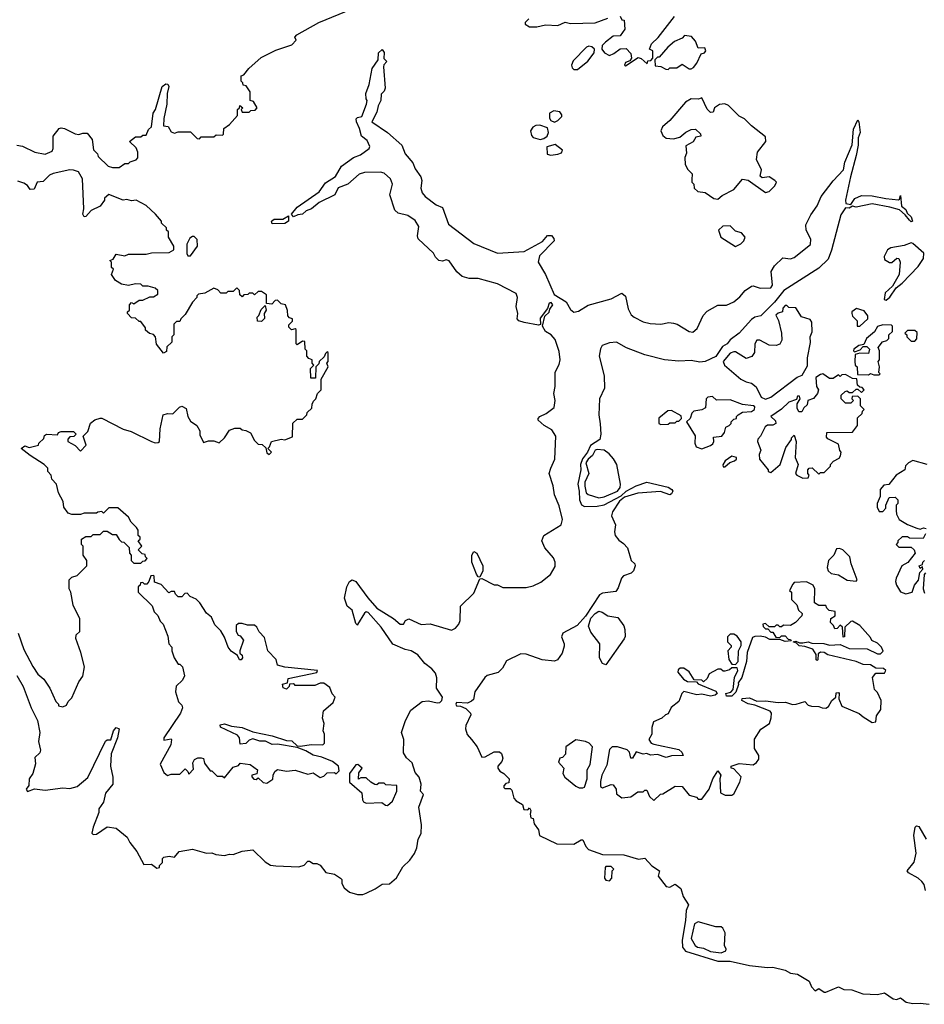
# Model space of a CAD drawing. Extents: x 2673034 to 2765626, y 830478 to 954748.
# Tile 7 of 126: x 2702002 to 2707099, y 848054 to 853601. Entities that reach past the tile are written whole.
import ezdxf

# ---------------------------------------------------------------- set-up
doc = ezdxf.new("R2010")
doc.units = 0

msp = doc.modelspace()

# ---------------------------------------------------------------- linework, layer by layer
at = {"layer": '0CON05XD'}
for points in [[(2701985, 852894.4), (2702017.6, 852887.6), (2702087.5, 852855), (2702145, 852843.3), (2702185, 852860), (2702190, 852875), (2702190, 852945), (2702225, 852987.5), (2702235, 852992.5), (2702255, 852987.5), (2702315, 852957.5), (2702335, 852953.3), (2702358.3, 852961.7), (2702381.7, 852961.7), (2702410, 852925), (2702418.3, 852868.3), (2702440, 852845), (2702445, 852830), (2702500, 852775), (2702525, 852767.5), (2702561.7, 852768.3), (2702595, 852790), (2702615, 852790), (2702625, 852800), (2702658.3, 852811.7), (2702667, 852823), (2702667.5, 852855), (2702658.3, 852878.3), (2702620, 852915), (2702655, 852940), (2702685, 852940), (2702695, 852950), (2702715, 852950), (2702728.1, 852981.9), (2702745, 852997.5), (2702754, 853075), (2702766.7, 853095), (2702804.6, 853225), (2702825, 853240), (2702837, 853237), (2702841.5, 853225), (2702832.2, 853185), (2702830.8, 853125), (2702814.2, 853045), (2702812.5, 853002.5), (2702838.3, 852998.3), (2702855, 852970), (2702875, 852962.5), (2702895, 852970), (2702965, 852970), (2703001.7, 852931.7), (2703015, 852930), (2703025, 852940), (2703095, 852940), (2703108.3, 852951.7), (2703145, 852950), (2703150, 852955), (2703151.7, 852988.3), (2703185, 853010), (2703228.3, 853061.7), (2703230, 853095), (2703240, 853105), (2703241.7, 853118.3), (2703260, 853105), (2703250, 853095), (2703255, 853080), (2703295, 853080), (2703305, 853090), (2703328.3, 853091.7), (2703340, 853105), (2703320, 853140), (2703300, 853145), (2703300, 853195), (2703278.3, 853228.3), (2703261.7, 853231.7), (2703260, 853245), (2703250, 853255), (2703250, 853285), (2703265, 853290), (2703293.6, 853326.4), (2703361.7, 853388.3), (2703445, 853430), (2703535, 853460), (2703560, 853485), (2703553, 853503), (2703563.3, 853515), (2703686.9, 853585), (2703948.4, 853691.6)], [(2705385, 853620), (2705395, 853600), (2705408.3, 853598.3), (2705411.7, 853548.3), (2705385, 853510), (2705345, 853507.5), (2705302.5, 853475), (2705283.3, 853455), (2705281.2, 853435), (2705296.7, 853415), (2705325, 853398.8), (2705350.5, 853409.5), (2705385, 853437.5), (2705418.3, 853438.3), (2705445, 853410), (2705450, 853385), (2705440, 853370), (2705415, 853360), (2705410, 853345), (2705415, 853340), (2705487, 853387), (2705503, 853383), (2705538.3, 853351.7), (2705541.7, 853368.3), (2705558.3, 853371.7), (2705570, 853385), (2705570, 853425), (2705550, 853435), (2705562.5, 853465), (2705599.3, 853500.7), (2705692, 853618)], [(2704870, 853605), (2704850, 853585), (2704850, 853575), (2704875, 853560), (2704915, 853560), (2704965, 853572.5), (2705035, 853567.5), (2705075, 853586.2), (2705105, 853580), (2705245, 853582.5), (2705315, 853610)], [(2705655, 853320), (2705665, 853330), (2705705, 853330), (2705735, 853350), (2705773.9, 853323.9), (2705785, 853323.3), (2705799.2, 853330.8), (2705816.7, 853355), (2705841.7, 853408.3), (2705860, 853415), (2705867.5, 853425), (2705861.7, 853441.7), (2705825, 853440), (2705810.7, 853480.7), (2705787, 853507), (2705748.3, 853511.7), (2705735, 853497.5), (2705691.7, 853478.3), (2705653.3, 853446.7), (2705605, 853390), (2705595, 853390), (2705580, 853375), (2705581.7, 853341.7), (2705615, 853337.5), (2705643, 853323), (2705655, 853320)], [(2701985.9, 849905.9), (2702022.3, 849845), (2702066.1, 849725), (2702102.6, 849652.6), (2702116.3, 849585), (2702108.6, 849535), (2702119.7, 849485), (2702115, 849471.1), (2702087.7, 849445), (2702091.6, 849408.4), (2702075.4, 849354.6), (2702054.4, 849325), (2702053.3, 849286.7), (2702037.5, 849265), (2702045, 849253.3), (2702085, 849267.5), (2702145, 849260), (2702245, 849273.3), (2702285, 849270), (2702325, 849281.2), (2702385, 849330.8), (2702485, 849535.8), (2702495, 849544), (2702516, 849544), (2702530, 849595), (2702545, 849612.5), (2702562.5, 849605), (2702552.5, 849555), (2702516.4, 849465), (2702513.1, 849395), (2702526.6, 849333.4), (2702526.6, 849293.4), (2702485, 849242.5), (2702475, 849192.5), (2702447.5, 849155), (2702447.5, 849135), (2702415, 849052.5), (2702408.3, 849018.3), (2702415, 849010), (2702435, 849013.3), (2702495, 849053.8), (2702546.1, 849046.1), (2702607.5, 848995), (2702622.5, 848965), (2702662, 848915), (2702700.7, 848840.7), (2702745, 848842.5), (2702775, 848820), (2702790, 848825), (2702790, 848835), (2702807, 848853), (2702807.5, 848875), (2702815, 848882.5), (2702845, 848888), (2702875, 848883.3), (2702900, 848915), (2702975, 848928), (2703055, 848906.2), (2703085, 848906.7), (2703107, 848897), (2703155, 848892.5), (2703185, 848900), (2703205, 848897.5), (2703255, 848916.7), (2703315, 848923.3), (2703385, 848856.2), (2703415, 848837.5), (2703445, 848833.3), (2703575, 848827.5), (2703605, 848837.5), (2703625, 848860), (2703635, 848860), (2703655, 848847.5), (2703677, 848847), (2703695, 848837.5), (2703726.4, 848796.4), (2703775, 848787.5), (2703810, 848765), (2703817.5, 848757.5), (2703817.5, 848735), (2703830.7, 848710.7), (2703860, 848685), (2703905, 848672.5), (2703935, 848672.5), (2703955, 848680), (2704005, 848703.8), (2704045, 848731.2), (2704085, 848733.3), (2704125, 848767.1), (2704161.4, 848828.6), (2704200, 848865), (2704225.7, 848904.3), (2704239.2, 848935), (2704247.5, 848985), (2704263.3, 849016.7), (2704265.6, 849065.6), (2704251.4, 849165), (2704276.7, 849235), (2704261.2, 849255), (2704264, 849295), (2704253.3, 849333.3), (2704230.5, 849360.5), (2704212.5, 849415), (2704182.3, 849442.3), (2704165, 849470), (2704166.2, 849545), (2704153.3, 849585), (2704175, 849653.3), (2704205, 849710.8), (2704270, 849760), (2704305, 849763.8), (2704355, 849751.8), (2704370, 849755), (2704381.1, 849765), (2704384.3, 849785), (2704351.2, 849835), (2704352.3, 849892.3), (2704345, 849920), (2704325, 849943.8), (2704284.4, 849974.4), (2704245, 850023.3), (2704207.5, 850045), (2704173.4, 850053.4), (2704105, 850083.1), (2704038.4, 850178.4), (2703965, 850261.9), (2703955, 850264.7), (2703945, 850257.8), (2703905.7, 850194.3), (2703905, 850190), (2703895, 850200), (2703876.2, 850275), (2703846.4, 850296.4), (2703832.7, 850342.7), (2703844.6, 850405.4), (2703860, 850435), (2703874.6, 850445.4), (2703895, 850436.5), (2703963.3, 850343.3), (2704015, 850285.4), (2704108.1, 850228.1), (2704145, 850196), (2704164.1, 850195.9), (2704175, 850216.7), (2704195, 850225.8), (2704264.4, 850194.4), (2704315, 850196.9), (2704435, 850161.2), (2704457.3, 850172.7), (2704476.7, 850195), (2704483.6, 850216.4), (2704485, 850297.5), (2704560.5, 850369.5), (2704595, 850450), (2704605, 850452.5), (2704675, 850417.5), (2704695, 850416.7), (2704725, 850402.5), (2704855, 850401.2), (2704895, 850411.4), (2704938.5, 850431.5), (2704992.9, 850475), (2705019.5, 850520.5), (2705019.5, 850545), (2705010, 850570), (2704960, 850625), (2704944.2, 850665), (2704955.7, 850694.3), (2705053.3, 850755), (2705060, 850785), (2705042.5, 850862.5), (2705014.4, 850924.4), (2705008.5, 850975), (2704986.2, 851045), (2704993.8, 851075), (2705017.8, 851125), (2705022.1, 851255), (2705001.1, 851291.1), (2704958, 851315), (2704922.5, 851345), (2704922.5, 851355), (2704932.5, 851365), (2704968.6, 851381.4), (2705014.1, 851415.9), (2705018.8, 851455), (2705011.2, 851495), (2705018.8, 851535), (2705019.4, 851615), (2705041.7, 851658.3), (2705048.1, 851685), (2705041.1, 851731.1), (2705019.7, 851799.7), (2704996.2, 851825), (2704965, 851844.3), (2704947.5, 851875), (2704960, 851930), (2704985, 851952.9), (2704989.1, 851970.9), (2705005.5, 851995), (2704996.8, 852006.8), (2704985, 852004), (2704975.8, 851974.2), (2704935, 851918.8), (2704936.4, 851883.6), (2704925, 851880.6), (2704844.6, 851894.6), (2704814, 851905), (2704804.3, 851915), (2704808.2, 851945), (2704800, 851985), (2704807.1, 852035), (2704798.5, 852058.5), (2704695, 852112.8), (2704585, 852142.8), (2704535, 852141.9), (2704495, 852154.1), (2704465, 852180.9), (2704421.6, 852241.6), (2704405, 852247.3), (2704385, 852240.6), (2704363.9, 852243.9), (2704343.9, 852263.9), (2704334, 852285), (2704246.3, 852366.3), (2704242.8, 852382.8), (2704250.3, 852435), (2704230.4, 852470.4), (2704188.3, 852498.3), (2704135, 852511.2), (2704115, 852527.1), (2704087.5, 852615), (2704103.2, 852675), (2704091.8, 852705), (2704055, 852735.5), (2704035, 852741.5), (2703945, 852740), (2703915, 852730), (2703850.8, 852675), (2703796.2, 852653.8), (2703777.5, 852615), (2703688.9, 852571.1), (2703646, 852535), (2703616.8, 852523.2), (2703596, 852505), (2703568.8, 852501.2), (2703545, 852490), (2703532.5, 852505), (2703566.2, 852545), (2703689.1, 852630.9), (2703725, 852682), (2703782.1, 852717.9), (2703814.4, 852775.6), (2703882.9, 852825), (2703921.4, 852838.6), (2703971.2, 852875), (2703973.9, 852886.1), (2703959.6, 852919.6), (2703928, 852945), (2703917, 852987), (2703898.8, 853025), (2703897.5, 853042.5), (2703905, 853050), (2703930, 853055), (2703956.7, 853125), (2703960, 853145), (2703953.3, 853155), (2703952.5, 853185), (2703971.2, 853235), (2703988.8, 853325), (2704022.5, 853375), (2704023.8, 853415), (2704045, 853432.5), (2704056.4, 853416.4), (2704053, 853383), (2704070, 853365), (2704053, 853347), (2704052.5, 853335), (2704061.2, 853215), (2704055, 853197.5), (2704038.3, 853181.7), (2704036.2, 853145), (2704022, 853115), (2704015, 853080), (2703986.2, 853025), (2704075, 852965.6), (2704155, 852893.8), (2704174.3, 852844.3), (2704217.8, 852795), (2704230.9, 852760.9), (2704262.9, 852715), (2704267.5, 852695), (2704261.7, 852651.7), (2704270.6, 852625), (2704285.7, 852605), (2704348.3, 852558.3), (2704385, 852542), (2704418.3, 852448.3), (2704560.9, 852340.9), (2704695, 852286.1), (2704845, 852295.5), (2704948.6, 852351.4), (2704976.7, 852385), (2704997.5, 852385), (2705012.5, 852367.5), (2705013.3, 852355), (2704930.3, 852269.7), (2704923.8, 852235), (2704965, 852165.7), (2705013.2, 852053.2), (2705081.9, 852011.9), (2705105, 851967.5), (2705123.4, 851953.4), (2705151.2, 851958.8), (2705205, 851992.1), (2705335, 852027.8), (2705395, 852060), (2705415, 852044), (2705431, 851971), (2705448.2, 851938.2), (2705464.2, 851924.2), (2705515, 851898.5), (2705555, 851889.6), (2705615, 851886.2), (2705660, 851895), (2705685, 851892.1), (2705707.1, 851885), (2705774.1, 851844.1), (2705795, 851841.2), (2705819.6, 851860.4), (2705853.1, 851935), (2705875, 851958.2), (2705935, 851992.5), (2705985, 851992.2), (2706025, 852012.2), (2706060.3, 852039.7), (2706089.2, 852075), (2706125, 852099.4), (2706135, 852101.9), (2706175, 852087.5), (2706235, 852090), (2706244.3, 852105), (2706237, 852183), (2706255.8, 852215), (2706301.4, 852258.6), (2706345, 852254.3), (2706365, 852261.8), (2706457.5, 852335), (2706460, 852365), (2706432.5, 852415), (2706431.1, 852445), (2706458.8, 852501.2), (2706495, 852552), (2706518.5, 852605), (2706585, 852693.1), (2706643.1, 852755), (2706651.5, 852798.5), (2706692.5, 852895), (2706700.9, 852985), (2706723.6, 853036.4), (2706730, 853025), (2706737.5, 852965), (2706727.1, 852935), (2706726.8, 852893.2), (2706715.8, 852835), (2706684, 852716)], [(2705145, 853319.5), (2705202.6, 853367.4), (2705238.6, 853415), (2705240, 853435), (2705225, 853448.8), (2705208.3, 853451.7), (2705195, 853446.7), (2705120, 853370), (2705111.4, 853345), (2705115, 853330), (2705125, 853320), (2705145, 853319.5)], [(2705935, 852590), (2705959.3, 852610.7), (2706026.7, 852645), (2706075, 852703.3), (2706106.1, 852696.1), (2706205, 852626.7), (2706225, 852633.8), (2706256.2, 852665), (2706266.7, 852685), (2706257.5, 852695), (2706225, 852716.2), (2706185, 852710), (2706175, 852720), (2706181.2, 852755), (2706153.9, 852813.9), (2706160, 852855), (2706206.2, 852915), (2706205, 852940), (2706125, 853002.5), (2706085, 853042.5), (2706055, 853057.5), (2705995, 853117.5), (2705975, 853126.7), (2705945, 853123.3), (2705916.7, 853105), (2705909.3, 853080.7), (2705895, 853077.5), (2705875, 853097.5), (2705845, 853160), (2705826.2, 853153.8), (2705785, 853154.2), (2705754.3, 853135.7), (2705665, 853033.3), (2705623.1, 852996.9), (2705614, 852975), (2705625, 852947.5), (2705645, 852933.3), (2705685, 852928.8), (2705720.7, 852939.3), (2705755, 852967.5), (2705785, 852982.5), (2705810, 852985), (2705838.3, 852958.3), (2705840, 852945), (2705811.7, 852938.3), (2705796.4, 852913.6), (2705755, 852890), (2705758.3, 852848.3), (2705750, 852825), (2705752.5, 852785), (2705766.2, 852756.2), (2705791.7, 852731.7), (2705788.3, 852698.3), (2705790, 852685), (2705800, 852675), (2705801.7, 852651.7), (2705823, 852633), (2705865, 852626.7), (2705913, 852593), (2705935, 852590)], [(2705015, 853023.3), (2705035, 853033.8), (2705055.8, 853055), (2705057.1, 853065), (2705045, 853082.5), (2705011.7, 853088.3), (2704987.5, 853075), (2704986.4, 853046.4), (2704995, 853032.5), (2705015, 853023.3)], [(2704935, 852926.7), (2704955, 852931.2), (2704973.3, 852945), (2704981.2, 852965), (2704975, 852992.5), (2704933.6, 853006.4), (2704910, 853005), (2704894.1, 852995.9), (2704880, 852975), (2704885, 852947.5), (2704895, 852937.5), (2704935, 852926.7)], [(2704995, 852836.7), (2705035, 852843.3), (2705055, 852850), (2705060, 852865), (2705018.3, 852898.3), (2704972.5, 852885), (2704973.9, 852843.9), (2704995, 852836.7)], [(2702860, 851785), (2702831.7, 851758.3), (2702828.3, 851731.7), (2702811.7, 851721.7), (2702773, 851773), (2702767.5, 851815), (2702755, 851827.5), (2702732.5, 851832.5), (2702711.7, 851851.7), (2702710, 851865), (2702685, 851900), (2702675, 851900), (2702655, 851920), (2702631.7, 851921.7), (2702610, 851945), (2702610, 851955), (2702620, 851965), (2702620, 851995), (2702631.7, 852008.3), (2702645, 852000), (2702675, 852020), (2702695, 852020), (2702735, 852040), (2702755, 852040), (2702780, 852055), (2702780, 852075), (2702765, 852087.5), (2702725, 852100), (2702695, 852100), (2702685, 852110), (2702655, 852112.5), (2702615, 852102.5), (2702575, 852110), (2702541.7, 852131.7), (2702520, 852165), (2702530, 852195), (2702520, 852205), (2702520, 852235), (2702510, 852245), (2702528.3, 852251.7), (2702545, 852280), (2702595, 852270), (2702615, 852280), (2702715, 852280), (2702745, 852287.5), (2702845, 852290), (2702870, 852305), (2702870, 852325), (2702840, 852375), (2702840, 852405), (2702830, 852415), (2702828.3, 852428.3), (2702800, 852455), (2702800, 852465), (2702766.7, 852505), (2702715, 852554), (2702657.5, 852585), (2702631.2, 852581.2), (2702605, 852588), (2702585, 852583.3), (2702505, 852616.7), (2702480, 852595), (2702480, 852585), (2702455, 852550), (2702403.9, 852526.1), (2702375, 852492.5), (2702365, 852490), (2702357.5, 852505), (2702362.5, 852535), (2702356.7, 852705), (2702333.2, 852743.2), (2702305, 852753.1), (2702285, 852754.3), (2702190, 852735), (2702170, 852725), (2702135, 852690), (2702100, 852685), (2702083.6, 852646.4), (2702060, 852645), (2702046.2, 852666.2), (2702025, 852680), (2701991.7, 852691.7)], [(2706684, 852716), (2706654.6, 852585), (2706656, 852566), (2706685, 852560), (2706707.4, 852592.6), (2706745, 852610.4), (2706805, 852608.4), (2706882.6, 852592.6), (2706953.3, 852586.7), (2706960, 852590), (2706965, 852610), (2706970.5, 852550.5), (2706995, 852531.2), (2707001.7, 852511.7), (2707025, 852490), (2707032.5, 852465), (2707025, 852462), (2707015, 852470.8), (2706991.7, 852501.7), (2706959.7, 852529.7), (2706905, 852545.5), (2706805, 852563.1), (2706715, 852544.4), (2706695, 852551.2), (2706675, 852539.4), (2706655, 852540), (2706628.7, 852501.3), (2706576.9, 852303.1), (2706557.7, 852252.3), (2706505, 852200.9), (2706306.7, 852075), (2706255, 852010), (2706178.2, 851931.8), (2706145, 851924.7), (2706125, 851911.8), (2706055.2, 851834.8), (2706005, 851796.4), (2705988.3, 851775), (2705961.2, 851758.8), (2705925, 851703.5), (2705865, 851675.2), (2705835, 851672), (2705785, 851680.2), (2705715, 851677.3), (2705634.8, 851684.8), (2705525, 851712.5), (2705421.8, 851751.8), (2705365, 851784.3), (2705325, 851781.2), (2705284.8, 851765.2), (2705274.1, 851745.9), (2705267.3, 851705), (2705295.5, 851595), (2705296.9, 851525), (2705268.9, 851465), (2705264.6, 851375), (2705273.3, 851323.3), (2705276.7, 851265), (2705271.1, 851235), (2705217.9, 851202.1), (2705201.5, 851165), (2705172.6, 851127.4), (2705161.5, 851095), (2705162.9, 851065), (2705146.7, 850985), (2705155.2, 850945), (2705155.8, 850895), (2705167.5, 850867.5), (2705185, 850858.9), (2705255, 850859.5), (2705295, 850868.1), (2705390.9, 850919.1), (2705418.7, 850945), (2705475, 850975.3), (2705535, 850994.7), (2705655, 850968), (2705676.7, 850955), (2705681.2, 850945), (2705675, 850930), (2705665, 850924), (2705612.7, 850942.7), (2705485, 850932.6), (2705409.3, 850910.7), (2705381.6, 850888.4), (2705342.1, 850827.9), (2705336.7, 850805), (2705359.5, 850755), (2705353.3, 850715), (2705357.5, 850695), (2705378.3, 850668.3), (2705405, 850650), (2705426.7, 850625), (2705447.5, 850555), (2705467.5, 850535), (2705470, 850525), (2705460, 850495), (2705447, 850483), (2705405, 850467.5), (2705392.5, 850455), (2705375, 850400), (2705360.7, 850379.3), (2705285, 850370.5), (2705269.3, 850360.7), (2705190, 850240), (2705142.6, 850187.4), (2705062.5, 850145), (2705055.7, 850125), (2705070, 850085), (2705069.2, 850070.8), (2705057.9, 850032.1), (2705032.5, 849995), (2705015, 849986.7), (2704945, 849993.8), (2704855, 850026.7), (2704825, 850028.2), (2704745, 849988.6), (2704721.5, 849948.5), (2704697.2, 849922.8), (2704635, 849905.6), (2704622, 849895), (2704566.2, 849815), (2704558.8, 849771.2), (2704548.3, 849761.7), (2704525, 849750), (2704463.8, 849755), (2704458.8, 849745), (2704463.3, 849735), (2704485, 849733.8), (2704515, 849720), (2704542, 849695), (2704544, 849685), (2704516, 849625), (2704513.8, 849605), (2704523, 849573), (2704547.5, 849545), (2704578.9, 849505), (2704605, 849446.7), (2704625, 849448), (2704675, 849477.1), (2704705, 849476), (2704716.8, 849466.8), (2704725, 849440), (2704718.3, 849421.7), (2704696.7, 849395), (2704696.7, 849385), (2704707, 849367), (2704730, 849355), (2704760, 849325), (2704758.3, 849301.7), (2704741.7, 849298.3), (2704730, 849285), (2704730, 849275), (2704735, 849270), (2704765, 849270), (2704775, 849260), (2704786.7, 849215), (2704799.3, 849199.3), (2704835, 849180), (2704841.7, 849151.7), (2704865, 849150), (2704875, 849160), (2704882.5, 849145), (2704877.5, 849125), (2704882.5, 849105), (2704895, 849100), (2704901.2, 849071.2), (2704925, 849037.5), (2704930, 849005), (2705028.3, 848958.3), (2705125, 848956), (2705165, 848981.2), (2705175, 848980), (2705192.4, 848942.4), (2705206.6, 848926.6), (2705285, 848897.5), (2705406.1, 848896.1), (2705488.3, 848871.7), (2705525, 848877.5), (2705563.3, 848833.3), (2705607.5, 848805), (2705600, 848775), (2705645, 848717.5), (2705665, 848713.3), (2705695, 848731.2), (2705727, 848707), (2705740.5, 848660.5), (2705770, 848615), (2705757, 848583), (2705753.5, 848526.5), (2705735.2, 848415), (2705736.5, 848375), (2705753.2, 848353.2), (2705935, 848297.6), (2706005, 848297.6), (2706115, 848272.1), (2706215, 848261.2), (2706245, 848263.3), (2706315, 848246.2), (2706345, 848228.8), (2706385, 848223.3), (2706450, 848185), (2706463, 848153), (2706485, 848130), (2706505, 848142.5), (2706535, 848122.5), (2706545, 848122.5), (2706615, 848152.5), (2706645, 848137.5), (2706690, 848135), (2706752.9, 848112.9), (2706835, 848110), (2706875, 848118), (2706924.4, 848084.4), (2706945, 848081.2), (2706965, 848090), (2706995.9, 848065.9), (2707035, 848058), (2707075, 848061.2), (2707126.1, 848053.9)], [(2703425, 852450), (2703420, 852465), (2703435, 852476.2), (2703485, 852477.5), (2703516.7, 852496.7), (2703516.7, 852465), (2703495, 852453.3), (2703425, 852450)], [(2706035, 852322.5), (2706065, 852337.5), (2706082.5, 852355), (2706090, 852375), (2706069.3, 852399.3), (2706035, 852410), (2706005, 852440), (2705963, 852437), (2705940, 852415), (2705952.5, 852375), (2706035, 852322.5)], [(2702965, 852270), (2703003.3, 852325), (2703002.5, 852362.5), (2702985, 852380), (2702975, 852380), (2702960.7, 852369.3), (2702943.6, 852336.4), (2702943, 852283), (2702950, 852270), (2702965, 852270)], [(2706885, 852020), (2706905, 852037.5), (2706940.7, 852089.3), (2706975, 852116.7), (2707065, 852210.6), (2707093.8, 852255), (2707095.6, 852285.6), (2707035, 852340), (2707025, 852342.9), (2706985, 852328), (2706910, 852315), (2706892.5, 852305), (2706873, 852267), (2706875, 852250), (2706903, 852233), (2706917, 852233), (2706945, 852257.5), (2706956.4, 852256.4), (2706962.5, 852235), (2706957.5, 852165), (2706920, 852100), (2706878.3, 852061.7), (2706873.3, 852025), (2706885, 852020)], [(2701992.5, 850145), (2702025, 850052.5), (2702076.4, 849956.4), (2702103.6, 849913.6), (2702137.5, 849885), (2702172.5, 849835), (2702205, 849760), (2702220, 849745), (2702220, 849735), (2702245, 849730), (2702265, 849740), (2702275, 849760), (2702295, 849780), (2702335, 849870), (2702357, 849903), (2702367.5, 849955), (2702346.4, 850036.4), (2702317.5, 850115), (2702320, 850135), (2702340, 850155), (2702340, 850225), (2702303, 850303), (2702290, 850375), (2702280, 850395), (2702280, 850445), (2702295, 850460), (2702325, 850470), (2702380, 850525), (2702380, 850555), (2702360, 850585), (2702360, 850635), (2702350, 850645), (2702350, 850675), (2702375, 850690), (2702405, 850690), (2702415, 850700), (2702455, 850700), (2702475, 850720), (2702495, 850720), (2702525, 850700), (2702545, 850700), (2702561.7, 850671.7), (2702575, 850660), (2702588.3, 850658.3), (2702618.3, 850628.3), (2702620, 850595), (2702630, 850585), (2702630, 850555), (2702645, 850540), (2702685, 850540), (2702695, 850550), (2702708.3, 850551.7), (2702720, 850565), (2702710, 850575), (2702708.3, 850588.3), (2702691.7, 850591.7), (2702670, 850615), (2702690, 850635), (2702670, 850665), (2702680, 850675), (2702680, 850685), (2702670, 850695), (2702670, 850725), (2702660.7, 850740.7), (2702630, 850770), (2702615, 850797.5), (2702555, 850850), (2702505, 850850), (2702475, 850820), (2702465, 850830), (2702443, 850827), (2702435, 850820), (2702365, 850820), (2702345, 850812.5), (2702295, 850812.5), (2702275, 850820), (2702250, 850855), (2702247, 850887), (2702220, 850935), (2702210, 850985), (2702183, 851013), (2702180, 851035), (2702160, 851055), (2702160, 851075), (2702140, 851095), (2702060, 851145), (2702010, 851185), (2702030.7, 851199.3), (2702055, 851190), (2702107, 851203), (2702110, 851215), (2702138.3, 851241.7), (2702141.7, 851258.3), (2702153.6, 851266.4), (2702215, 851262.5), (2702220, 851275), (2702235, 851280), (2702305, 851280), (2702320, 851265), (2702307, 851253), (2702285, 851250), (2702273, 851237), (2702273.3, 851225), (2702315, 851202.5), (2702345, 851170), (2702376, 851204), (2702360, 851255), (2702385, 851280), (2702401.7, 851328.3), (2702425, 851347.5), (2702455, 851356.7), (2702465, 851356.7), (2702585, 851294.4), (2702630.6, 851280.6), (2702745, 851224.4), (2702765, 851216.7), (2702781.7, 851218.3), (2702790, 851225), (2702792.5, 851295), (2702810, 851375), (2702835, 851382.5), (2702865, 851380), (2702902.3, 851417.7), (2702915, 851423.3), (2702940.7, 851410.7), (2702950, 851365), (2702965, 851340), (2703000, 851315), (2703017.5, 851285), (2703017, 851263), (2703038.3, 851218.3), (2703065, 851227.5), (2703095, 851227.5), (2703125, 851217.5), (2703156.7, 851245), (2703185, 851287.5), (2703215, 851300), (2703245, 851300), (2703255, 851290), (2703277, 851287), (2703303, 851273), (2703325, 851230), (2703345, 851210), (2703368.3, 851208.3), (2703388.3, 851188.3), (2703395, 851160), (2703408.3, 851151.7), (2703420, 851165), (2703400, 851185), (2703410, 851195), (2703420, 851225), (2703475, 851237.5), (2703496.4, 851233.6), (2703538.3, 851251.7), (2703541.7, 851328.3), (2703565, 851350), (2703595, 851350), (2703620, 851375), (2703621.7, 851388.3), (2703648.3, 851411.7), (2703650, 851435), (2703658.3, 851451.7), (2703670, 851465), (2703680, 851495), (2703700, 851515), (2703700, 851575), (2703740, 851645), (2703732.5, 851665), (2703740, 851675), (2703740, 851725), (2703735, 851730), (2703725, 851720), (2703718.3, 851701.7), (2703690, 851675), (2703687, 851663), (2703670, 851645), (2703668.3, 851581.7), (2703641.7, 851581.7), (2703640, 851635), (2703660, 851655), (2703650, 851665), (2703650, 851685), (2703631.7, 851691.7), (2703620, 851705), (2703620, 851735), (2703610, 851745), (2703608.3, 851788.3), (2703595, 851790), (2703565, 851770), (2703560, 851775), (2703560, 851855), (2703555, 851860), (2703533, 851853), (2703518.3, 851868.3), (2703518.3, 851881.7), (2703538.3, 851901.7), (2703540, 851915), (2703521.7, 851921.7), (2703513, 851933), (2703511.7, 851961.7), (2703500, 851995), (2703475, 852000), (2703455, 852020), (2703441.7, 852018.3), (2703421.7, 851998.3), (2703391.7, 852001.7), (2703391.7, 852051.7), (2703365, 852070), (2703345, 852070), (2703325, 852050), (2703315, 852060), (2703295, 852060), (2703287, 852053), (2703265, 852050), (2703255, 852040), (2703241.7, 852051.7), (2703240, 852075), (2703225, 852090), (2703205, 852070), (2703175, 852070), (2703165, 852060), (2703135, 852060), (2703118.3, 852078.3), (2703095, 852087.5), (2703045, 852060), (2703010, 852055), (2703000, 852045), (2703000, 852035), (2702975, 852010), (2702935, 851940), (2702910, 851915), (2702905, 851900), (2702885, 851900), (2702870, 851885), (2702870, 851825), (2702860, 851815), (2702860, 851785)], [(2703365, 851900), (2703341.7, 851901.7), (2703340, 851925), (2703350, 851935), (2703361.7, 851968.3), (2703385, 851990), (2703390, 851965), (2703380, 851945), (2703381.7, 851918.3), (2703365, 851900)], [(2706205, 851463.8), (2706235, 851474), (2706383.2, 851586.8), (2706411.2, 851598.8), (2706440, 851650), (2706441.2, 851695), (2706458.3, 851781.7), (2706456, 851815), (2706467.3, 851842.7), (2706465.9, 851895.9), (2706455, 851912.5), (2706407, 851927), (2706375, 851977.5), (2706335, 851980), (2706325, 851990), (2706315, 851990), (2706302.5, 851975), (2706300, 851955), (2706275, 851947.5), (2706263, 851937), (2706277, 851907), (2706294, 851835), (2706296.2, 851795), (2706285, 851773.3), (2706265, 851766), (2706225, 851767.5), (2706172.5, 851795), (2706155, 851796.2), (2706144.2, 851775), (2706142, 851725), (2706127.3, 851702.7), (2706095, 851691.2), (2706035, 851730), (2706025, 851730), (2706005, 851722.5), (2705966.2, 851675), (2705973.8, 851655), (2706065, 851576.2), (2706095, 851560), (2706125, 851552.5), (2706151.7, 851531.7), (2706180, 851475), (2706205, 851463.8)], [(2706735, 851873.8), (2706780, 851915), (2706781.7, 851931.7), (2706760.7, 851960.7), (2706717, 851973), (2706690, 851955), (2706690, 851945), (2706695, 851930), (2706720, 851905), (2706720, 851875), (2706735, 851873.8)], [(2706845, 851600), (2706850, 851605), (2706842.5, 851612.5), (2706847.5, 851645), (2706840, 851675), (2706847.5, 851685), (2706847.5, 851735), (2706840, 851755), (2706863.6, 851786.4), (2706887, 851793), (2706900, 851805), (2706900, 851825), (2706920, 851845), (2706920, 851875), (2706915, 851880), (2706865, 851882.5), (2706835, 851872.5), (2706817.7, 851842.3), (2706773.3, 851805), (2706758.3, 851771.7), (2706730, 851765), (2706702.5, 851745), (2706700, 851735), (2706705, 851730), (2706738.3, 851741.7), (2706755, 851760), (2706775, 851760), (2706790, 851745), (2706785, 851720), (2706735, 851722.5), (2706710, 851715), (2706707.5, 851675), (2706710, 851655), (2706720, 851645), (2706721.7, 851601.7), (2706785, 851600), (2706795, 851607.5), (2706815, 851600), (2706845, 851600)], [(2707045, 851790), (2707057, 851803), (2707058.3, 851838.3), (2707045, 851850), (2707005, 851850), (2706990, 851835), (2707000, 851825), (2707000, 851815), (2707025, 851790), (2707045, 851790)], [(2706415, 851017.5), (2706445, 851020), (2706450, 851035), (2706442.5, 851045), (2706442.5, 851065), (2706450, 851075), (2706467, 851077), (2706505, 851040), (2706515, 851050), (2706535, 851050), (2706570, 851085), (2706570, 851095), (2706587, 851113), (2706619.3, 851130.7), (2706627, 851143), (2706630, 851165), (2706623, 851173), (2706615, 851210), (2706555, 851240), (2706548.3, 851248.3), (2706550, 851275), (2706695, 851277.5), (2706722.5, 851315), (2706723, 851357), (2706748.3, 851381.7), (2706750, 851395), (2706760, 851405), (2706740, 851425), (2706740, 851465), (2706725, 851480), (2706691.7, 851478.3), (2706690, 851465), (2706700, 851455), (2706685, 851440), (2706655, 851440), (2706630, 851465), (2706630, 851485), (2706653, 851507), (2706665, 851510), (2706675, 851500), (2706695, 851500), (2706715, 851520), (2706725, 851520), (2706745, 851500), (2706760, 851515), (2706748.3, 851528.3), (2706735, 851530), (2706721.7, 851541.7), (2706718.3, 851578.3), (2706695, 851580), (2706655, 851602.5), (2706635, 851600), (2706625, 851590), (2706615, 851600), (2706585, 851580), (2706565, 851580), (2706526.4, 851606.4), (2706515, 851602.5), (2706487.5, 851585), (2706492.5, 851535), (2706502.5, 851515), (2706497.5, 851495), (2706475, 851467.5), (2706443.6, 851456.4), (2706438.3, 851431.7), (2706420, 851415), (2706408.3, 851391.7), (2706391.7, 851391.7), (2706383, 851413), (2706382.5, 851437.5), (2706400, 851465), (2706395, 851480), (2706385, 851480), (2706378.3, 851461.7), (2706335, 851446.2), (2706294.2, 851405.8), (2706235, 851366.2), (2706260.7, 851340.7), (2706262.5, 851325), (2706245, 851316.2), (2706215, 851315.8), (2706202.4, 851307.6), (2706176.1, 851253.9), (2706161.7, 851238.3), (2706160, 851225), (2706177.5, 851175), (2706168.3, 851151.7), (2706170, 851125), (2706220, 851065), (2706220, 851055), (2706235, 851050), (2706248.3, 851061.7), (2706286, 851095), (2706319.3, 851190.7), (2706350, 851235), (2706350, 851245), (2706365, 851260), (2706377.5, 851225), (2706371.2, 851135), (2706387.5, 851095), (2706372.5, 851045), (2706380, 851035), (2706415, 851017.5)], [(2705845, 851182.5), (2705895, 851201.2), (2705907.7, 851212.3), (2705913.3, 851225), (2705911.7, 851248.3), (2705957.5, 851255), (2705972.5, 851275), (2705980, 851305), (2706000, 851315), (2706010, 851325), (2706010, 851335), (2706025, 851350), (2706040, 851355), (2706040, 851365), (2706050, 851375), (2706075, 851390), (2706125, 851393.3), (2706142.5, 851405), (2706145, 851420), (2706136.4, 851426.4), (2706075, 851433.3), (2706005, 851459.2), (2705928.3, 851458.3), (2705905, 851477.5), (2705880, 851475), (2705870, 851465), (2705866.4, 851413.6), (2705845, 851402.5), (2705800, 851395), (2705790, 851385), (2705780, 851355), (2705760, 851335), (2705807, 851257), (2705806, 851215), (2705813.9, 851193.9), (2705845, 851182.5)], [(2705615, 851320), (2705655, 851322.5), (2705665, 851330), (2705695, 851330), (2705705, 851340), (2705715, 851340), (2705730, 851355), (2705728.3, 851368.3), (2705675, 851400), (2705653, 851397), (2705603.9, 851356.1), (2705602.5, 851325), (2705615, 851320)], [(2705265, 850907.8), (2705295, 850912.7), (2705369.6, 850945), (2705386.2, 850965), (2705387.5, 850985), (2705365.8, 851095), (2705347.8, 851127.8), (2705324.2, 851154.2), (2705294.8, 851174.8), (2705255, 851180.3), (2705244.7, 851175), (2705229.5, 851145), (2705204.8, 851125), (2705192.7, 851105), (2705208.6, 851045), (2705186.9, 850995), (2705186.3, 850973.7), (2705194.7, 850935), (2705205, 850926.1), (2705265, 850907.8)], [(2705975, 851082.5), (2706003, 851107), (2706030, 851115), (2706040, 851125), (2706040, 851135), (2706015, 851142.5), (2705977.5, 851115), (2705963.6, 851093.6), (2705965, 851082.5), (2705975, 851082.5)], [(2707115.7, 851095.7), (2707035, 851116.7), (2707010, 851105), (2706993, 851087), (2706990, 851065), (2706940, 851035), (2706898.3, 850981.7), (2706871.7, 850978.3), (2706850, 850955), (2706850, 850915), (2706832.5, 850875), (2706832.5, 850855), (2706845, 850830), (2706865, 850830), (2706881.7, 850848.3), (2706882.5, 850865), (2706901.7, 850908.3), (2706935, 850910), (2706950, 850895), (2706950, 850875), (2706940, 850865), (2706940, 850835), (2706942.5, 850815), (2706957.5, 850785), (2707005, 850756.7), (2707056.1, 850736.1), (2707075, 850731.2), (2707095, 850737.5), (2707110, 850735)], [(2707106.7, 850705), (2707091.7, 850678.3), (2707015, 850680), (2707005, 850687.5), (2706975, 850687.5), (2706950, 850665), (2706950, 850655), (2706940, 850645), (2706955, 850630), (2707025, 850630), (2707042.5, 850615), (2707047.5, 850595), (2707006.4, 850543.6), (2706972.5, 850525), (2706940, 850455), (2706937.5, 850435), (2706942.5, 850415), (2706965, 850377.5), (2706995, 850366.7), (2707030, 850375), (2707043.9, 850416.1), (2707067, 850443), (2707073, 850487), (2707090, 850505), (2707088.3, 850518.3), (2707075, 850510), (2707070, 850525), (2707088.3, 850531.7), (2707090, 850545), (2707100, 850555)], [(2704595, 850460), (2704585, 850462.5), (2704575, 850476.7), (2704550, 850545), (2704550, 850585), (2704560, 850605), (2704578, 850595), (2704612, 850525), (2704612, 850495), (2704595, 850460)], [(2706715, 850437.5), (2706720, 850445), (2706687.5, 850535), (2706680, 850575), (2706640, 850615), (2706621.7, 850621.7), (2706605, 850620), (2706590, 850585), (2706560, 850555), (2706552.5, 850515), (2706557.5, 850495), (2706575, 850480), (2706615, 850472.5), (2706664.2, 850444.2), (2706715, 850437.5)], [(2703395, 849300), (2703428.3, 849321.7), (2703430, 849345), (2703440, 849365), (2703455, 849377.5), (2703505, 849367.5), (2703555, 849372.5), (2703625, 849350), (2703655, 849357.5), (2703695, 849332.5), (2703715, 849340), (2703735, 849357.5), (2703775, 849360), (2703785, 849352.5), (2703801.7, 849368.3), (2703797.5, 849395), (2703765, 849422.5), (2703705, 849446.7), (2703655, 849456.7), (2703615, 849482.5), (2703565, 849500), (2703455, 849520), (2703425, 849517.5), (2703386.4, 849536.4), (2703355, 849536.2), (2703315, 849550), (2703295, 849542.5), (2703277, 849523), (2703245, 849520), (2703240, 849555), (2703229.5, 849569.5), (2703132.5, 849615), (2703131.7, 849628.3), (2703155, 849633.3), (2703195, 849620), (2703255, 849613.3), (2703315, 849588.8), (2703425, 849566.7), (2703505, 849540), (2703535, 849537.5), (2703565, 849510), (2703585, 849507.5), (2703645, 849517.5), (2703710, 849515), (2703720, 849525), (2703720, 849575), (2703712.5, 849595), (2703717.5, 849635), (2703707.5, 849665), (2703713, 849707), (2703767.5, 849755), (2703780, 849785), (2703763, 849803), (2703749.3, 849839.3), (2703715, 849862.5), (2703695, 849862.5), (2703665, 849850), (2703555, 849850), (2703550, 849855), (2703545, 849860), (2703521.7, 849858.3), (2703520, 849845), (2703505, 849830), (2703487, 849837), (2703483, 849857), (2703510, 849865), (2703515, 849890), (2703676.4, 849923.6), (2703680, 849935), (2703495, 849952.5), (2703453.9, 849963.9), (2703447, 849997), (2703400.8, 850045), (2703380.7, 850120.7), (2703351.7, 850151.7), (2703338.3, 850178.3), (2703325, 850190), (2703285, 850190), (2703255, 850200), (2703235, 850200), (2703222.5, 850187.5), (2703222.5, 850155), (2703233.6, 850133.6), (2703245, 850130), (2703262.5, 850105), (2703242.5, 850045), (2703242.5, 850032.5), (2703255, 850020), (2703257.5, 850005), (2703250, 849995), (2703240, 849995), (2703228.3, 850018.3), (2703193.6, 850043.6), (2703176.4, 850066.4), (2703155, 850122.5), (2703135, 850157.5), (2703101.7, 850191.7), (2703082.5, 850235), (2703055, 850257.5), (2703017.5, 850315), (2702996.4, 850336.4), (2702961.7, 850351.7), (2702945, 850370), (2702931.7, 850368.3), (2702915, 850350), (2702895, 850350), (2702880, 850365), (2702875, 850380), (2702855, 850380), (2702841.7, 850371.7), (2702798.3, 850418.3), (2702761.7, 850431.7), (2702760, 850465), (2702755, 850470), (2702741.7, 850468.3), (2702730, 850435), (2702718.3, 850421.7), (2702705, 850420), (2702695, 850430), (2702681.7, 850428.3), (2702680, 850415), (2702670, 850405), (2702670, 850375), (2702748.3, 850298.3), (2702760, 850265), (2702780, 850245), (2702793, 850213), (2702810, 850195), (2702837, 850127), (2702842.5, 850085), (2702860, 850065), (2702860, 850045), (2702872.5, 850005), (2702895, 849970), (2702905, 849970), (2702920, 849955), (2702930, 849905), (2702919.3, 849880.7), (2702883.9, 849846.1), (2702880, 849815), (2702897.5, 849757.5), (2702915, 849740), (2702920, 849725), (2702908.8, 849695), (2702813.8, 849555), (2702815, 849542.5), (2702855, 849550), (2702857.5, 849545), (2702853.3, 849515), (2702793.6, 849406.4), (2702815, 849360), (2702835, 849342.5), (2702855, 849350), (2702905, 849350), (2702935, 849380), (2702950, 849365), (2702955, 849350), (2702981.7, 849378.3), (2702977.5, 849415), (2702987, 849433), (2703005, 849442.5), (2703025, 849442.5), (2703038.3, 849438.3), (2703043, 849413), (2703075, 849370), (2703085, 849370), (2703115, 849340), (2703145, 849340), (2703155, 849330), (2703205, 849390), (2703235, 849400), (2703245, 849412.5), (2703300, 849405), (2703342.5, 849375), (2703338.3, 849351.7), (2703310, 849345), (2703310, 849335), (2703321.7, 849321.7), (2703335, 849320), (2703345, 849330), (2703373, 849303), (2703395, 849300)], [(2707106.7, 850485), (2707097.5, 850475), (2707092.5, 850395), (2707099.3, 850369.3)], [(2705575, 849202.5), (2705611.7, 849238.3), (2705625, 849240), (2705695, 849282.5), (2705735, 849280), (2705775, 849232.5), (2705815, 849220), (2705825, 849210), (2705845, 849210), (2705886.2, 849265), (2705906.7, 849325), (2705935, 849370), (2705952.5, 849345), (2705947.5, 849325), (2705950, 849245), (2705977, 849233), (2706015, 849232.5), (2706025, 849240), (2706060, 849305), (2706066.7, 849335), (2706025, 849380), (2706010, 849385), (2706010, 849395), (2706055, 849410), (2706135, 849403.8), (2706153.9, 849416.1), (2706166.7, 849435), (2706167.5, 849455), (2706142.5, 849495), (2706143, 849547), (2706177, 849603), (2706227.5, 849635), (2706237, 849667), (2706237.5, 849695), (2706230, 849705), (2706145, 849740), (2706106.1, 849746.1), (2706070, 849765), (2706073.3, 849776.7), (2706115, 849780), (2706155, 849762.5), (2706205, 849763.3), (2706275, 849753.8), (2706316.2, 849756.2), (2706356.4, 849743.6), (2706376.1, 849743.9), (2706425, 849760), (2706445, 849740), (2706463, 849733), (2706505, 849732.5), (2706523.6, 849723.6), (2706545, 849722.5), (2706559.3, 849730.7), (2706577.5, 849765), (2706600, 849785), (2706601.7, 849808.3), (2706615, 849810), (2706620, 849805), (2706617.5, 849775), (2706633.6, 849733.6), (2706731.7, 849691.7), (2706755, 849673.3), (2706805, 849641.2), (2706825.6, 849644.4), (2706830.5, 849679.5), (2706854, 849715), (2706856, 849765), (2706835, 849810), (2706818.3, 849828.3), (2706807.5, 849895), (2706825, 849920), (2706875, 849920), (2706882.5, 849935), (2706870, 849945), (2706825, 849947.5), (2706795, 849966.2), (2706755, 849967.5), (2706715, 849986), (2706555, 850022.5), (2706535, 850036.2), (2706515, 850037.5), (2706501.7, 850028.3), (2706500, 849995), (2706495, 849990), (2706490, 849995), (2706490, 850025), (2706470, 850055), (2706425, 850070), (2706393, 850073), (2706378.3, 850088.3), (2706360, 850095), (2706375, 850100), (2706395, 850090), (2706415, 850090), (2706445, 850096.7), (2706465, 850087.5), (2706533, 850087), (2706565, 850077.5), (2706625, 850080), (2706675, 850057.5), (2706777, 850057), (2706835, 850027.5), (2706851.7, 850028.3), (2706867, 850043), (2706857.5, 850065), (2706835, 850087.5), (2706803.3, 850103.3), (2706795, 850120), (2706735, 850187.5), (2706695, 850212.5), (2706685, 850210), (2706651.7, 850178.3), (2706650, 850125), (2706641.7, 850121.7), (2706638.3, 850178.3), (2706625, 850190), (2706608.3, 850171.7), (2706595, 850170), (2706588.3, 850188.3), (2706570, 850205), (2706571.7, 850228.3), (2706597, 850243), (2706596.4, 850266.4), (2706563, 850273), (2706550, 850285), (2706545, 850300), (2706505, 850300), (2706480, 850315), (2706482.5, 850395), (2706472.5, 850415), (2706435, 850433.3), (2706365, 850430), (2706358.3, 850421.7), (2706340, 850385), (2706350, 850375), (2706350, 850335), (2706380, 850305), (2706390, 850275), (2706410, 850255), (2706408.3, 850241.7), (2706372.5, 850205), (2706345, 850187.5), (2706305, 850190), (2706295, 850180), (2706285, 850180), (2706275, 850190), (2706265, 850190), (2706255, 850180), (2706225, 850180), (2706205, 850200), (2706190, 850195), (2706191.7, 850181.7), (2706205, 850170), (2706218.3, 850168.3), (2706235, 850150), (2706245, 850150), (2706261.7, 850121.7), (2706285, 850120), (2706295, 850130), (2706315, 850130), (2706331.7, 850111.7), (2706345, 850110), (2706348.3, 850101.7), (2706315, 850097.5), (2706285, 850110), (2706228.3, 850108.3), (2706205, 850122.5), (2706175, 850127.5), (2706145, 850126.7), (2706130.5, 850119.5), (2706101.2, 850035), (2706096.7, 849985), (2706070, 849895), (2706050, 849865), (2706052.5, 849855), (2706037, 849813), (2706015, 849790), (2705985, 849790), (2705980, 849805), (2706008.3, 849811.7), (2706021.7, 849828.3), (2706030, 849895), (2706047.5, 849935), (2706045, 849950), (2706015, 849950), (2706001.7, 849938.3), (2705975, 849930), (2705965, 849930), (2705951.7, 849941.7), (2705935, 849942.5), (2705887.5, 849915), (2705875, 849890), (2705855, 849870), (2705845, 849880), (2705801.7, 849881.7), (2705775, 849927.5), (2705745, 849946.7), (2705723, 849947), (2705711.7, 849938.3), (2705710, 849925), (2705742.5, 849885), (2705765, 849873.3), (2705815, 849870), (2705825, 849860), (2705925, 849817.5), (2705932.5, 849805), (2705920, 849795), (2705895, 849790), (2705845, 849801.2), (2705817, 849797), (2705745, 849816.2), (2705732.5, 849805), (2705715, 849760), (2705673.6, 849726.4), (2705655, 849690), (2705640, 849685), (2705620, 849665), (2705572.5, 849645), (2705563, 849613), (2705563.3, 849575), (2705546.7, 849545), (2705560, 849525), (2705575, 849519.2), (2705715, 849490), (2705733.3, 849475), (2705740, 849455), (2705675, 849453.8), (2705645, 849443.8), (2705595, 849461.2), (2705557, 849457), (2705536.1, 849466.1), (2705515, 849462.5), (2705475, 849476.7), (2705455, 849440), (2705445, 849440), (2705437.5, 849475), (2705425, 849487.5), (2705370, 849505), (2705340, 849505), (2705325, 849490), (2705309.3, 849400.7), (2705282, 849345), (2705275, 849310), (2705275, 849280), (2705285, 849272.5), (2705335, 849292.5), (2705345, 849290), (2705362.5, 849265), (2705365, 849240), (2705395, 849217.5), (2705445, 849223.3), (2705485, 849250), (2705515, 849250), (2705525, 849260), (2705535, 849260), (2705550, 849225), (2705575, 849202.5)], [(2705305, 849966.7), (2705285, 849973.8), (2705268.2, 850005), (2705271.2, 850085), (2705219.8, 850149.8), (2705206, 850185), (2705220.8, 850229.2), (2705244, 850256), (2705265, 850267.8), (2705283.9, 850263.9), (2705315, 850242.7), (2705373, 850233), (2705406.4, 850186.4), (2705412.2, 850165), (2705413.1, 850126.9), (2705407.8, 850112.2), (2705305, 849966.7)], [(2706035, 849967.5), (2706050, 849985), (2706052.5, 850045), (2706067.5, 850075), (2706067.5, 850095), (2706045, 850127.5), (2706025, 850140), (2706005, 850140), (2705990, 850125), (2705990, 850095), (2706010, 850075), (2706010, 850065), (2705992.5, 850045), (2705997, 849997), (2706015, 849970), (2706035, 849967.5)], [(2705175, 849273.3), (2705185, 849277.5), (2705198.8, 849325), (2705200, 849375), (2705216.2, 849405), (2705230, 849505), (2705210, 849525), (2705190, 849535), (2705135, 849543.3), (2705080, 849505), (2705077, 849463), (2705060, 849445), (2705045, 849440), (2705038.3, 849418.3), (2705067.5, 849385), (2705062.5, 849355), (2705073.6, 849333.6), (2705135, 849283.3), (2705153.9, 849273.9), (2705175, 849273.3)], [(2704075, 849174.3), (2704101.7, 849198.3), (2704126.2, 849255), (2704126.4, 849286.4), (2704065, 849290), (2704055, 849300), (2704025, 849300), (2704015, 849290), (2704003, 849293), (2703980, 849305), (2703955, 849330), (2703925, 849330), (2703911.7, 849321.7), (2703913, 849357), (2703932.5, 849385), (2703907.5, 849405), (2703895, 849402.5), (2703860, 849355), (2703860, 849305), (2703930, 849245), (2703933.3, 849205), (2703940, 849195), (2703955, 849186.7), (2704041.7, 849191.7), (2704062.5, 849175), (2704075, 849174.3)], [(2707106.7, 848695), (2707097.9, 848727.9), (2707085.5, 848745.5), (2707064.5, 848764.5), (2707010, 848795), (2707003.3, 848805), (2707042.5, 848855), (2707053.3, 848905), (2707040.8, 849005), (2707048.3, 849051.7), (2707055, 849060), (2707067.5, 849055), (2707110, 848985)], [(2705325, 848750), (2705337.5, 848765), (2705340, 848805), (2705350, 848815), (2705335, 848830), (2705305, 848830), (2705300, 848825), (2705297.5, 848765), (2705305, 848753.3), (2705325, 848750)], [(2705955, 848344.6), (2705980, 848355), (2705983.3, 848365), (2705972.5, 848385), (2705976.4, 848456.4), (2705963, 848483), (2705955, 848490), (2705925, 848490), (2705825, 848518), (2705805, 848507.5), (2705784.6, 848425), (2705808.1, 848385), (2705822, 848375), (2705855, 848369.7), (2705895, 848350.7), (2705955, 848344.6)]]:
    msp.add_lwpolyline(points, dxfattribs=at)

doc.saveas('drawing.dxf')
